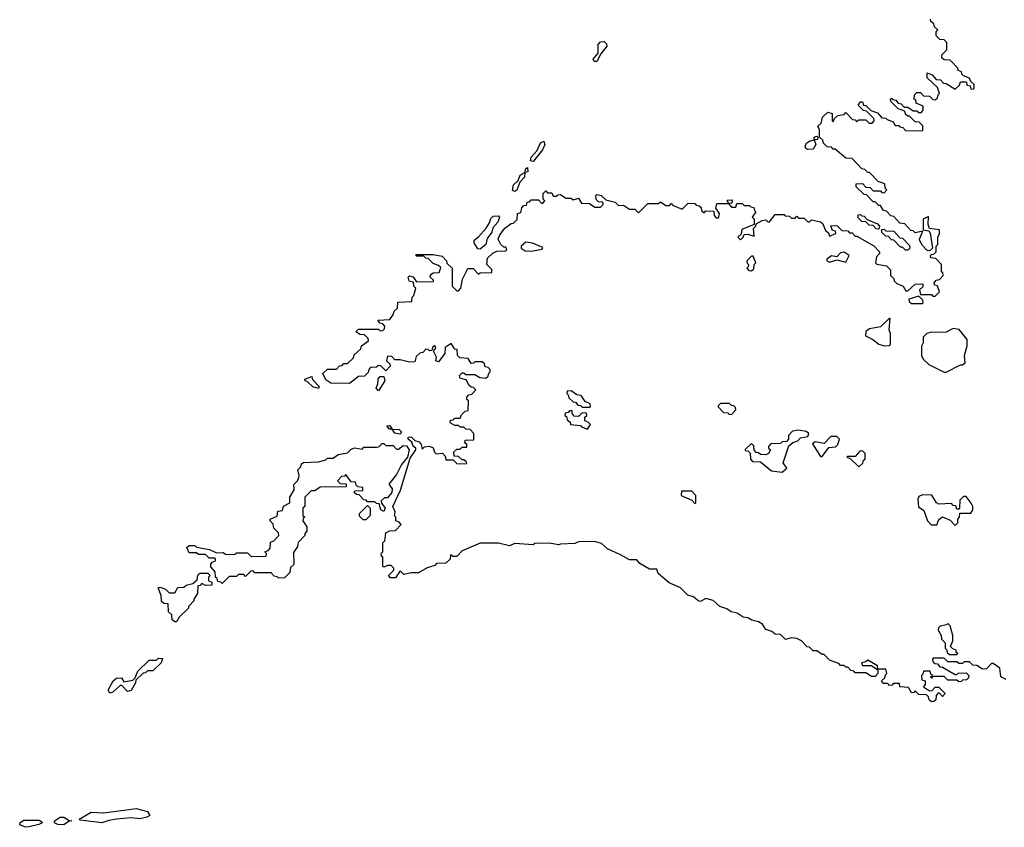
# Model space of a CAD drawing. Extents: x 2789571 to 2951634, y 860514 to 1033803.
# Tile 44 of 102: x 2842883 to 2848295, y 994590 to 999031. Entities that reach past the tile are written whole.
import ezdxf

# ---------------------------------------------------------------- set-up
doc = ezdxf.new("R2010")
doc.units = 0

msp = doc.modelspace()

# ---------------------------------------------------------------- linework, layer by layer
at = {"layer": '0CON05XD'}
for points in [[(2846315, 998000), (2846335, 998020), (2846395, 998020), (2846405, 998030), (2846435, 998010), (2846455, 998010), (2846465, 998020), (2846471.7, 998011.7), (2846525, 997990), (2846558.3, 998021.7), (2846595, 998020), (2846601.7, 998011.7), (2846618.3, 998008.3), (2846628.3, 997998.3), (2846631.7, 997981.7), (2846645, 997970), (2846655, 997980), (2846698.3, 997978.3), (2846700, 997955), (2846711.7, 997941.7), (2846725, 997940), (2846730, 997965), (2846710, 997995), (2846715, 998020), (2846780, 998020), (2846771.7, 998038.3), (2846795, 998040), (2846800, 998035), (2846798.3, 998021.7), (2846780, 998020), (2846795, 998000), (2846820, 998000), (2846825, 998020), (2846855, 998020), (2846865, 998010), (2846895, 998010), (2846901.7, 998001.7), (2846918.3, 997998.3), (2846921.7, 997981.7), (2846930, 997975), (2846910, 997945), (2846920, 997935), (2846920, 997905), (2846852.5, 997877.5), (2846848.3, 997851.7), (2846830, 997835), (2846845, 997820), (2846860, 997835), (2846865, 997850), (2846885, 997852.5), (2846920, 997840), (2846917.5, 997882.5), (2846930, 997895), (2846931.7, 997908.3), (2846965, 997927.5), (2846985, 997930), (2846995, 997920), (2847005, 997920), (2847035, 997960), (2847085, 997960), (2847091.7, 997951.7), (2847115, 997950), (2847125, 997940), (2847145, 997940), (2847155, 997950), (2847165, 997940), (2847195, 997940), (2847215, 997920), (2847225, 997920), (2847235, 997930), (2847285, 997920), (2847298.3, 997908.3), (2847311.7, 997871.7), (2847328.3, 997858.3), (2847335, 997840), (2847370, 997855), (2847368.3, 997868.3), (2847351.7, 997871.7), (2847341.7, 997898.3), (2847375, 997900), (2847401.7, 997871.7), (2847435, 997870), (2847445, 997860), (2847458.3, 997858.3), (2847475, 997840), (2847485, 997840), (2847578.3, 997788.3), (2847610, 997755), (2847610, 997745), (2847592.5, 997727.5), (2847587.5, 997695), (2847595, 997687.5), (2847648.3, 997678.3), (2847670, 997655), (2847670, 997625), (2847688.3, 997608.3), (2847690, 997595), (2847705, 997580), (2847740, 997565), (2847755, 997540), (2847765, 997540), (2847805, 997577.5), (2847848.3, 997578.3), (2847848.3, 997561.7), (2847830, 997545), (2847835, 997520), (2847895, 997520), (2847901.7, 997511.7), (2847915, 997510), (2847940, 997535), (2847928.3, 997568.3), (2847911.7, 997571.7), (2847910, 997585), (2847921.7, 997598.3), (2847938.3, 997601.7), (2847960, 997625), (2847958.3, 997638.3), (2847950, 997645), (2847950, 997685), (2847918.3, 997718.3), (2847891.7, 997721.7), (2847890, 997735), (2847895, 997740), (2847908.3, 997741.7), (2847920, 997755), (2847920, 997785), (2847930, 997795), (2847930, 997835), (2847940, 997855), (2847940, 997875), (2847883.3, 997883.3), (2847876, 997905), (2847878.3, 997948.3), (2847850, 997935), (2847850, 997875), (2847880, 997870), (2847887.9, 997857.9), (2847900, 997775), (2847885, 997760), (2847871.7, 997761.7), (2847845, 997790), (2847831.2, 997815), (2847830, 997825), (2847848.3, 997868.3), (2847805, 997860), (2847795, 997870), (2847781.7, 997871.7), (2847748.3, 997908.3), (2847721.7, 997911.7), (2847688.3, 997948.3), (2847671.7, 997951.7), (2847648.3, 997978.3), (2847631.7, 997981.7), (2847615, 998010), (2847605, 998010), (2847585, 998030), (2847575, 998030), (2847538.3, 998068.3), (2847525, 998070), (2847481.7, 998111.7), (2847481.7, 998128.3), (2847515, 998130), (2847535, 998110), (2847558.3, 998108.3), (2847575, 998090), (2847615, 998090), (2847621.7, 998081.7), (2847635, 998080), (2847650, 998095), (2847640, 998105), (2847638.3, 998128.3), (2847601.7, 998141.7), (2847555, 998190), (2847545, 998190), (2847528.3, 998208.3), (2847511.7, 998211.7), (2847458.3, 998268.3), (2847425, 998270), (2847365, 998320), (2847355, 998320), (2847345, 998330), (2847321.7, 998331.7), (2847301.7, 998351.7), (2847298.3, 998368.3), (2847280, 998385), (2847280, 998425), (2847270, 998445), (2847288.3, 998461.7), (2847296.7, 998495), (2847325, 998522.5), (2847350, 998515), (2847350, 998475), (2847355, 998470), (2847361.7, 998488.3), (2847380, 998505), (2847415, 998510), (2847425, 998520), (2847461.7, 998481.7), (2847475, 998480), (2847485, 998470), (2847495, 998480), (2847535, 998480), (2847551.7, 998461.7), (2847568.3, 998461.7), (2847580, 998475), (2847578.3, 998488.3), (2847538.3, 998528.3), (2847521.7, 998531.7), (2847491.7, 998561.7), (2847505, 998580), (2847515, 998580), (2847521.7, 998561.7), (2847535, 998560), (2847561.7, 998531.7), (2847598.3, 998518.3), (2847621.7, 998491.7), (2847645, 998490), (2847651.7, 998481.7), (2847685, 998470), (2847695, 998450), (2847715, 998450), (2847721.7, 998441.7), (2847738.3, 998438.3), (2847755, 998420), (2847848.3, 998421.7), (2847848.3, 998448.3), (2847828.3, 998468.3), (2847805, 998470), (2847795, 998480), (2847775, 998500), (2847765, 998500), (2847751.7, 998511.7), (2847748.3, 998528.3), (2847711.7, 998541.7), (2847671.7, 998581.7), (2847670, 998595), (2847675, 998600), (2847681.7, 998591.7), (2847698.3, 998588.3), (2847711.7, 998571.7), (2847728.3, 998568.3), (2847745, 998550), (2847765, 998550), (2847795, 998530), (2847815, 998530), (2847825, 998520), (2847840, 998520), (2847850, 998535), (2847850, 998555), (2847811.7, 998571.7), (2847808.3, 998588.3), (2847800, 998595), (2847801.7, 998618.3), (2847815, 998630), (2847835, 998630), (2847851.7, 998611.7), (2847885, 998610), (2847901.7, 998591.7), (2847915, 998590), (2847928.3, 998601.7), (2847931.7, 998618.3), (2847940, 998625), (2847928.3, 998658.3), (2847871.7, 998711.7), (2847871.7, 998738.3), (2847898.3, 998728.3), (2847921.7, 998701.7), (2847945, 998700), (2847961.7, 998681.7), (2847975, 998680), (2848025, 998650), (2848048.3, 998671.7), (2848055, 998690), (2848085, 998690), (2848091.7, 998671.7), (2848108.3, 998668.3), (2848111.7, 998651.7), (2848125, 998650), (2848130, 998655), (2848130, 998675), (2848111.7, 998691.7), (2848105, 998710), (2848071.7, 998721.7), (2848061.7, 998731.7), (2848060, 998745), (2848041.7, 998751.7), (2848040, 998765), (2847998.3, 998808.3), (2847965, 998810), (2847951.7, 998821.7), (2847951.7, 998838.3), (2847980, 998865), (2847980, 998905), (2847965, 998920), (2847941.7, 998921.7), (2847921.7, 998941.7), (2847920, 998965), (2847930, 998975), (2847911.7, 998991.7), (2847908.3, 999008.3), (2847891.7, 999021.7), (2847890, 999035)], [(2846040.6, 998800.6), (2846035.8, 998815), (2846062.5, 998847.5), (2846062, 998895), (2846075, 998910), (2846095, 998912.2), (2846109.1, 998899.1), (2846110.5, 998885), (2846077.1, 998842.9), (2846055, 998800.8), (2846040.6, 998800.6)], [(2845705, 998252), (2845690, 998255), (2845694.3, 998275.7), (2845727.3, 998312.7), (2845745, 998353.8), (2845765, 998363.3), (2845769.4, 998345), (2845757.1, 998315), (2845705, 998252)], [(2847215, 998316.7), (2847203.6, 998323.6), (2847200, 998335), (2847208.3, 998351.7), (2847225, 998363.8), (2847250, 998370), (2847250, 998385), (2847265, 998390), (2847270, 998385), (2847268.3, 998371.7), (2847250, 998370), (2847260, 998345), (2847245, 998320), (2847215, 998316.7)], [(2845605, 998086.7), (2845591.2, 998091.2), (2845597.3, 998122.7), (2845623.8, 998146.2), (2845634.4, 998175.6), (2845660, 998190), (2845665, 998212.5), (2845675, 998217.5), (2845676, 998195), (2845660, 998190), (2845657.5, 998165), (2845633, 998137), (2845615, 998093.8), (2845605, 998086.7)], [(2848041.7, 995438.3), (2848085, 995440), (2848100, 995425), (2848098.3, 995411.7), (2848088.3, 995401.7), (2848065, 995400), (2848058.3, 995391.7), (2848045, 995390), (2848035, 995400), (2847985, 995400), (2847965, 995420), (2847900, 995420), (2847895, 995410), (2847890, 995415), (2847900, 995425), (2847891.7, 995431.7), (2847888.3, 995448.3), (2847851.7, 995448.3), (2847848.3, 995431.7), (2847840, 995425), (2847841.7, 995401.7), (2847860, 995395), (2847860, 995375), (2847851.7, 995361.7), (2847885, 995340), (2847898.3, 995341.7), (2847915, 995360), (2847935, 995360), (2847970, 995325), (2847955, 995310), (2847938.3, 995328.3), (2847931.7, 995328.3), (2847920, 995315), (2847918.3, 995291.7), (2847908.3, 995281.7), (2847895, 995280), (2847881.7, 995291.7), (2847878.3, 995308.3), (2847868.3, 995318.3), (2847825, 995320), (2847805, 995340), (2847798.3, 995331.7), (2847785, 995330), (2847768.3, 995358.3), (2847721.7, 995361.7), (2847720, 995380), (2847685, 995380), (2847678.3, 995371.7), (2847665, 995370), (2847655, 995380), (2847631.7, 995381.7), (2847620, 995395), (2847638.3, 995411.7), (2847641.7, 995428.3), (2847650, 995435), (2847645, 995460), (2847600, 995460), (2847600, 995435), (2847585, 995420), (2847565, 995420), (2847535, 995440), (2847475, 995440), (2847468.3, 995448.3), (2847451.7, 995451.7), (2847435, 995470), (2847425, 995470), (2847415, 995480), (2847395, 995480), (2847385, 995490), (2847335, 995510), (2847305, 995540), (2847295, 995540), (2847265, 995560), (2847245, 995560), (2847225, 995580), (2847211.7, 995581.7), (2847180, 995615), (2847155, 995627.5), (2847125, 995632.5), (2847093, 995623), (2847065, 995650), (2847035, 995652.5), (2847017, 995667), (2846985, 995677.5), (2846966.4, 995706.4), (2846945, 995720), (2846908.3, 995728.3), (2846885, 995742.5), (2846860, 995745), (2846827, 995767), (2846794.1, 995774.1), (2846770.7, 995790.7), (2846732.5, 995805), (2846695, 995837.5), (2846655, 995848.8), (2846625, 995831.2), (2846612.5, 995835), (2846587.5, 995857.5), (2846555, 995867.5), (2846515, 995907.5), (2846453.3, 995935), (2846392.5, 995985), (2846385, 996010), (2846345, 996008.8), (2846291.2, 996041.2), (2846275, 996060), (2846235, 996060), (2846185, 996088.8), (2846115, 996122), (2846080.7, 996150.7), (2846045, 996162.5), (2845955, 996160), (2845935, 996150), (2845855, 996147.5), (2845845, 996142.5), (2845795, 996152.5), (2845715, 996150), (2845705, 996142.5), (2845605, 996150), (2845575, 996137.5), (2845515, 996152.5), (2845415, 996152.5), (2845315, 996110), (2845285, 996080), (2845265, 996080), (2845251.7, 996088.3), (2845250, 996065), (2845225, 996042.5), (2845175, 996040), (2845165, 996030), (2845123, 996017), (2845075, 995990), (2845035, 995990), (2844995, 995980), (2844975, 996000), (2844948.3, 995961.7), (2844921.7, 995961.7), (2844910, 995975), (2844940, 996005), (2844940, 996015), (2844925, 996030), (2844905, 996030), (2844885, 996020), (2844880, 996025), (2844880, 996075), (2844871.7, 996081.7), (2844870, 996095), (2844880, 996105), (2844880, 996155), (2844890, 996165), (2844895, 996210), (2844915, 996220), (2844948.3, 996221.7), (2844980, 996255), (2844968.3, 996268.3), (2844950, 996275), (2844950, 996295), (2844942.5, 996302.5), (2844947.5, 996325), (2844933.8, 996355), (2844976.2, 996443.8), (2845030, 996620), (2845060, 996665), (2845060, 996675), (2845046.4, 996686.4), (2845038.8, 996708.8), (2845017.5, 996725), (2845017.5, 996735), (2845035, 996737.5), (2845055, 996717.5), (2845079.3, 996709.3), (2845090, 996695), (2845095, 996670), (2845108.3, 996681.7), (2845136.4, 996686.4), (2845156.7, 996676.7), (2845163, 996653), (2845173, 996643), (2845207, 996647), (2845221.7, 996631.7), (2845225, 996610), (2845265, 996610), (2845288.3, 996588.3), (2845340, 996590), (2845338.3, 996598.3), (2845325, 996610), (2845315, 996610), (2845295, 996630), (2845271.7, 996631.7), (2845270, 996655), (2845285, 996670), (2845305, 996670), (2845315, 996680), (2845340, 996680), (2845340, 996695), (2845330, 996705), (2845331.7, 996718.3), (2845380, 996720), (2845380, 996755), (2845358.3, 996778.3), (2845335, 996780), (2845325, 996790), (2845305, 996790), (2845295, 996800), (2845275, 996800), (2845250, 996815), (2845251.7, 996828.3), (2845265, 996830), (2845275, 996840), (2845305, 996840), (2845311.7, 996858.3), (2845331.7, 996878.3), (2845348.3, 996881.7), (2845350, 996935), (2845341.7, 996941.7), (2845340, 996955), (2845351.7, 996968.3), (2845368.3, 996971.7), (2845390, 996995), (2845378.3, 997008.3), (2845365, 997010), (2845351.7, 997021.7), (2845338.3, 997048.3), (2845305, 997060), (2845300, 997075), (2845315, 997090), (2845325, 997090), (2845335, 997080), (2845385, 997080), (2845413, 997063), (2845445, 997060), (2845458.3, 997071.7), (2845461.7, 997088.3), (2845470, 997095), (2845468.3, 997108.3), (2845458.3, 997118.3), (2845441.7, 997121.7), (2845438.3, 997138.3), (2845425, 997150), (2845385, 997150), (2845378.3, 997141.7), (2845365, 997140), (2845348.3, 997168.3), (2845301.7, 997171.7), (2845290, 997185), (2845288.3, 997218.3), (2845275, 997220), (2845255, 997250), (2845221.2, 997228.8), (2845220, 997195), (2845185, 997150), (2845170, 997155), (2845173.3, 997175), (2845160, 997205), (2845161.7, 997218.3), (2845170, 997225), (2845165, 997240), (2845151.7, 997228.3), (2845148.3, 997211.7), (2845135, 997210), (2845128.3, 997218.3), (2845115, 997220), (2845098.3, 997201.7), (2845081.7, 997198.3), (2845061.7, 997178.3), (2845055, 997150), (2845025, 997147.5), (2844975, 997160), (2844945, 997160), (2844928.3, 997178.3), (2844905, 997180), (2844900, 997155), (2844918.3, 997138.3), (2844920, 997125), (2844895, 997100), (2844868.3, 997128.3), (2844855, 997130), (2844845, 997120), (2844811.7, 997118.3), (2844801.7, 997108.3), (2844798.3, 997091.7), (2844778.3, 997071.7), (2844745, 997070), (2844695, 997030), (2844593, 997033), (2844565, 997050), (2844550, 997085), (2844575, 997110), (2844625, 997110), (2844641.7, 997128.3), (2844655, 997130), (2844665, 997140), (2844685, 997140), (2844718.3, 997171.7), (2844721.7, 997188.3), (2844758.3, 997221.7), (2844761.7, 997238.3), (2844800, 997265), (2844798.3, 997278.3), (2844778.3, 997298.3), (2844755, 997300), (2844730, 997315), (2844745, 997330), (2844855, 997330), (2844865, 997320), (2844878.3, 997321.7), (2844888.3, 997331.7), (2844890, 997345), (2844878.3, 997358.3), (2844861.7, 997361.7), (2844851.7, 997378.3), (2844918.3, 997381.7), (2844938.3, 997411.7), (2844941.7, 997428.3), (2844960, 997445), (2844961.7, 997478.3), (2845038.3, 997481.7), (2845040, 997505), (2845050, 997515), (2845060, 997555), (2845050, 997565), (2845048.3, 997588.3), (2845023.3, 997593.3), (2845017.5, 997615), (2845025, 997622.5), (2845046.4, 997616.4), (2845065, 997590), (2845158.3, 997591.7), (2845158.3, 997598.3), (2845140, 997615), (2845141.7, 997628.3), (2845155, 997640), (2845188.3, 997641.7), (2845198.3, 997668.3), (2845185, 997680), (2845155, 997690), (2845128.3, 997718.3), (2845115, 997720), (2845105, 997730), (2845065, 997730), (2845060, 997735), (2845065, 997740), (2845155, 997740), (2845205, 997730), (2845230, 997705), (2845231.7, 997691.7), (2845260, 997665), (2845260, 997565), (2845285, 997540), (2845295, 997540), (2845307.5, 997555), (2845317.5, 997605), (2845346.7, 997663.3), (2845375, 997663.8), (2845405, 997632.5), (2845415, 997640), (2845478.3, 997641.7), (2845478.3, 997658.3), (2845450, 997685), (2845455, 997720), (2845483.6, 997746.4), (2845505, 997757.5), (2845555, 997760), (2845560, 997765), (2845555, 997780), (2845545, 997780), (2845527.5, 997795), (2845512.5, 997825), (2845520, 997845), (2845550, 997885), (2845585, 997910), (2845598.3, 997911.7), (2845618.3, 997931.7), (2845620, 997965), (2845638.3, 997971.7), (2845643, 997997), (2845655, 998010), (2845668.3, 998011.7), (2845671.7, 998028.3), (2845685, 998030), (2845695, 998040), (2845735, 998040), (2845751.7, 998021.7), (2845758.3, 998021.7), (2845770, 998035), (2845760, 998045), (2845760, 998075), (2845775, 998090), (2845785, 998080), (2845808.3, 998078.3), (2845815, 998060), (2845835, 998060), (2845841.7, 998068.3), (2845855, 998070), (2845885, 998050), (2845915, 998050), (2845925, 998040), (2845955, 998050), (2845971.7, 998021.7), (2846015, 998020), (2846045, 998000), (2846075, 998000), (2846090, 998015), (2846088.3, 998028.3), (2846065, 998030), (2846051.7, 998041.7), (2846050, 998065), (2846055, 998070), (2846080, 998065), (2846105, 998040), (2846157, 998027), (2846175, 998010), (2846201.7, 998011.7), (2846235, 997990), (2846265, 997990), (2846285, 997970), (2846315, 998000)], [(2845415, 997768.8), (2845400.8, 997770.8), (2845381.2, 997805), (2845381.2, 997818.8), (2845405, 997836.7), (2845446.7, 997885), (2845465.8, 997914.2), (2845471.9, 997938.1), (2845485, 997950), (2845515, 997952.5), (2845520, 997945), (2845511.7, 997918.3), (2845484, 997886), (2845477.7, 997862.3), (2845452.7, 997827.3), (2845445.7, 997794.3), (2845415, 997768.8)], [(2847605, 997880), (2847591.7, 997881.7), (2847575, 997900), (2847551.7, 997901.7), (2847535, 997920), (2847511.7, 997921.7), (2847491.7, 997941.7), (2847491.7, 997958.3), (2847505, 997960), (2847511.7, 997951.7), (2847525, 997950), (2847541.7, 997931.7), (2847598.3, 997908.3), (2847610, 997895), (2847605, 997880)], [(2847753, 997763), (2847735, 997780), (2847725, 997780), (2847688.3, 997818.3), (2847675, 997820), (2847658.3, 997838.3), (2847645, 997840), (2847621.7, 997861.7), (2847621.7, 997878.3), (2847635, 997880), (2847645, 997870), (2847688.3, 997868.3), (2847721.7, 997831.7), (2847735, 997830), (2847775, 997790), (2847776.2, 997775), (2847765, 997763.3), (2847753, 997763)], [(2845695, 997757.5), (2845725, 997763.3), (2845755, 997770), (2845758.3, 997778.3), (2845701.7, 997801.7), (2845665, 997807.5), (2845640, 997785), (2845640, 997775), (2845660.7, 997760.7), (2845695, 997757.5)], [(2846905, 997650), (2846918.3, 997661.7), (2846920, 997685), (2846930, 997695), (2846915, 997730), (2846905, 997730), (2846880, 997705), (2846881.7, 997691.7), (2846890, 997685), (2846888.3, 997671.7), (2846880, 997665), (2846891.7, 997651.7), (2846905, 997650)], [(2847425, 997697.5), (2847442.5, 997735), (2847415, 997753.3), (2847395, 997750), (2847375, 997727.5), (2847345, 997733.3), (2847320, 997715), (2847320, 997705), (2847335, 997697.5), (2847375, 997710), (2847425, 997697.5)], [(2847845, 997470), (2847850, 997475), (2847848.3, 997488.3), (2847825, 997510), (2847770, 997495), (2847771.7, 997481.7), (2847785, 997470), (2847845, 997470)], [(2847635, 997237.5), (2847665, 997240), (2847670, 997245), (2847670, 997305), (2847662.5, 997325), (2847668.3, 997388.3), (2847661.7, 997388.3), (2847615, 997342.5), (2847555, 997331.2), (2847533.9, 997316.1), (2847532.3, 997292.3), (2847572.5, 997272.5), (2847605, 997246.7), (2847635, 997237.5)], [(2847975, 997092.5), (2848055, 997132.5), (2848065, 997132.5), (2848080, 997145), (2848077.5, 997185), (2848091.7, 997238.3), (2848091.7, 997271.7), (2848047, 997327), (2848015, 997332.5), (2847975, 997312.5), (2847888.3, 997311.7), (2847870, 997305), (2847850, 997285), (2847850, 997255), (2847840, 997235), (2847840, 997185), (2847850, 997165), (2847880, 997135), (2847965, 997092.5), (2847975, 997092.5)], [(2844525, 997003.3), (2844495, 997012.5), (2844462.5, 997042.5), (2844452.5, 997045), (2844450, 997055), (2844488.3, 997068.3), (2844491.7, 997051.7), (2844530, 997015), (2844525, 997003.3)], [(2844855, 996990), (2844842.5, 997005), (2844851.7, 997028.3), (2844853, 997057), (2844865, 997070), (2844885, 997070), (2844890, 997045), (2844855, 996990)], [(2846015, 996900), (2846020, 996905), (2846018.3, 996918.3), (2845991.7, 996931.7), (2845970, 996965), (2845945, 996967.5), (2845915, 996990), (2845891.7, 996988.3), (2845890, 996975), (2845898.3, 996968.3), (2845901.7, 996951.7), (2845925, 996930), (2845938.3, 996928.3), (2845951.7, 996911.7), (2845965, 996910), (2845975, 996900), (2846015, 996900)], [(2846795, 996860), (2846820, 996885), (2846818.3, 996898.3), (2846808.3, 996908.3), (2846795, 996910), (2846785, 996920), (2846735, 996920), (2846721.7, 996908.3), (2846721.7, 996901.7), (2846751.7, 996871.7), (2846775, 996870), (2846781.7, 996861.7), (2846795, 996860)], [(2846005, 996780), (2846020, 996805), (2846008.3, 996818.3), (2845990, 996825), (2845990, 996845), (2846000, 996855), (2845998.3, 996868.3), (2845975, 996870), (2845955, 996850), (2845931.7, 996851.7), (2845920, 996865), (2845920, 996880), (2845905, 996880), (2845898.3, 996871.7), (2845881.7, 996868.3), (2845880, 996855), (2845888.3, 996848.3), (2845891.7, 996831.7), (2845908.3, 996818.3), (2845910, 996805), (2845965, 996800), (2845971.7, 996791.7), (2846005, 996780)], [(2844975, 996752.5), (2844945, 996757.5), (2844930, 996780), (2844915, 996780), (2844901.7, 996798.3), (2844915, 996800), (2844930, 996780), (2844968.3, 996778.3), (2844982.5, 996765), (2844975, 996752.5)], [(2847075, 996542.5), (2847100, 996565), (2847080, 996595), (2847111.7, 996688.3), (2847133, 996707), (2847160, 996715), (2847175, 996732.5), (2847215, 996740), (2847220, 996755), (2847207, 996767), (2847165, 996773.3), (2847131.7, 996768.3), (2847110, 996745), (2847110, 996725), (2847098.3, 996711.7), (2847075, 996710), (2847065, 996700), (2847011.7, 996698.3), (2847000, 996685), (2847000, 996675), (2847010, 996665), (2847000, 996645), (2846985, 996637.5), (2846955, 996640), (2846945, 996650), (2846931.7, 996651.7), (2846920, 996665), (2846918.3, 996688.3), (2846905, 996700), (2846871.7, 996668.3), (2846871.7, 996661.7), (2846885, 996660), (2846898.3, 996648.3), (2846900, 996615), (2846911.7, 996601.7), (2846955, 996600), (2847015, 996550), (2847075, 996542.5)], [(2847295, 996630), (2847331.7, 996678.3), (2847367, 996683), (2847380, 996695), (2847390, 996725), (2847375, 996740), (2847341.7, 996738.3), (2847305, 996700), (2847255, 996710), (2847241.7, 996698.3), (2847285, 996630), (2847295, 996630)], [(2843995, 995930), (2843988.3, 995938.3), (2843971.7, 995941.7), (2843968.3, 995958.3), (2843960, 995965), (2843957.5, 995995), (2843933, 996023), (2843933, 996037), (2843941.7, 996048.3), (2843960, 996055), (2843960, 996065), (2843955, 996070), (2843925, 996070), (2843905, 996090), (2843865, 996090), (2843855, 996100), (2843815, 996100), (2843801.7, 996128.3), (2843815, 996140), (2843845, 996140), (2843855, 996130), (2843927, 996117), (2843965, 996100), (2844001.7, 996101.7), (2844015, 996092.5), (2844065, 996090), (2844075, 996100), (2844135, 996100), (2844155, 996080), (2844238.3, 996081.7), (2844240, 996095), (2844230, 996105), (2844248.3, 996111.7), (2844260, 996125), (2844261.7, 996158.3), (2844280, 996165), (2844307.5, 996195), (2844305, 996210), (2844280, 996235), (2844277, 996257), (2844260, 996275), (2844260, 996285), (2844298.3, 996301.7), (2844301.7, 996328.3), (2844328.3, 996331.7), (2844333.6, 996356.4), (2844367.5, 996375), (2844367.5, 996405), (2844392.5, 996445), (2844390, 996475), (2844410, 996495), (2844417, 996513), (2844420, 996525), (2844412.5, 996555), (2844428.3, 996571.7), (2844431.7, 996588.3), (2844443, 996597), (2844525, 996600), (2844565, 996610), (2844575, 996620), (2844605, 996620), (2844635, 996640), (2844685, 996650), (2844705, 996670), (2844725, 996677.5), (2844765, 996670), (2844775, 996680), (2844845, 996680), (2844857, 996683), (2844875, 996700), (2844885, 996700), (2844895, 996690), (2844935, 996690), (2844955, 996670), (2844965, 996670), (2844991.2, 996688.8), (2845008.3, 996688.3), (2845024, 996665), (2845013.8, 996625), (2844981.2, 996585), (2844955, 996530), (2844913, 996477), (2844930.5, 996450.5), (2844929.1, 996430.9), (2844905, 996402.5), (2844888.3, 996401.7), (2844870, 996385), (2844871.7, 996371.7), (2844891.2, 996345), (2844885, 996327.5), (2844867.5, 996335), (2844858.3, 996368.3), (2844845, 996370), (2844835, 996380), (2844795, 996380), (2844788.3, 996388.3), (2844775, 996390), (2844748.3, 996418.3), (2844735, 996420), (2844721.7, 996431.7), (2844725, 996440), (2844768.3, 996441.7), (2844768.3, 996458.3), (2844741.7, 996461.7), (2844731.7, 996471.7), (2844728.3, 996488.3), (2844705, 996490), (2844675, 996530), (2844668.3, 996521.7), (2844651.7, 996518.3), (2844630, 996495), (2844645, 996480), (2844678.3, 996478.3), (2844678.3, 996461.7), (2844535, 996460), (2844505, 996440), (2844485, 996440), (2844450, 996405), (2844450, 996355), (2844440, 996345), (2844440, 996305), (2844450, 996295), (2844441.7, 996288.3), (2844440, 996275), (2844461.7, 996241.7), (2844461.7, 996218.3), (2844450, 996205), (2844450, 996195), (2844413, 996157), (2844410, 996135), (2844388.3, 996101.7), (2844390, 996035), (2844371.7, 996018.3), (2844368.3, 995991.7), (2844338.3, 995961.7), (2844305, 995960), (2844298.3, 995968.3), (2844281.7, 995971.7), (2844265, 995990), (2844175, 995990), (2844168.3, 995998.3), (2844155, 996000), (2844125, 995970), (2844115, 995980), (2844085, 995980), (2844075, 995970), (2844035, 995970), (2843995, 995930)], [(2847495, 996572.5), (2847518.3, 996591.7), (2847521.7, 996608.3), (2847530, 996615), (2847530, 996645), (2847515, 996660), (2847501.7, 996658.3), (2847475, 996630), (2847435, 996630), (2847430, 996625), (2847448.3, 996618.3), (2847495, 996572.5)], [(2846595, 996370), (2846600, 996375), (2846600, 996415), (2846578.3, 996438.3), (2846521.7, 996438.3), (2846520, 996415), (2846578.3, 996388.3), (2846595, 996370)], [(2848025, 996250), (2848040, 996265), (2848040, 996285), (2848050, 996295), (2848051.7, 996318.3), (2848111.7, 996318.3), (2848122.5, 996335), (2848122.5, 996355), (2848113.3, 996373.3), (2848085, 996410), (2848071.7, 996408.3), (2848051.7, 996388.3), (2848050, 996345), (2848045, 996340), (2848035, 996340), (2848028.3, 996358.3), (2848015, 996360), (2848005, 996370), (2847935, 996367.5), (2847922.5, 996375), (2847897, 996417), (2847845, 996417.5), (2847825, 996410), (2847820, 996395), (2847823, 996353), (2847853, 996333), (2847872.5, 996275), (2847893.9, 996253.9), (2847925, 996252.5), (2847936.4, 996283.6), (2847955, 996297.5), (2847998.3, 996278.3), (2848025, 996250)], [(2844785, 996280), (2844771.7, 996281.7), (2844751.7, 996301.7), (2844750, 996315), (2844795, 996360), (2844810, 996345), (2844810, 996305), (2844785, 996280)], [(2843745, 995720), (2843735, 995720), (2843721.7, 995731.7), (2843718.3, 995758.3), (2843700, 995775), (2843698.3, 995818.3), (2843675, 995820), (2843661.7, 995831.7), (2843660, 995865), (2843643.3, 995906.7), (2843655, 995910), (2843685, 995900), (2843705, 995880), (2843735, 995880), (2843751.7, 995908.3), (2843785, 995910), (2843798.3, 995921.7), (2843835, 995930), (2843858.3, 995951.7), (2843863, 995977), (2843873, 995987), (2843917, 995987), (2843930, 995975), (2843920, 995965), (2843920, 995945), (2843938.3, 995938.3), (2843938.3, 995921.7), (2843905, 995920), (2843885, 995930), (2843875, 995920), (2843861.7, 995918.3), (2843860, 995875), (2843840, 995845), (2843840, 995835), (2843810, 995805), (2843810, 995795), (2843760, 995745), (2843745, 995720)], [(2848035, 995540), (2848040, 995545), (2848031.7, 995551.7), (2848030, 995565), (2848011.7, 995571.7), (2848000, 995585), (2848012.5, 995615), (2848012.5, 995645), (2847998.3, 995698.3), (2847985, 995710), (2847977, 995703), (2847943, 995697), (2847933, 995687), (2847932.5, 995675), (2847947.5, 995645), (2847950, 995625), (2847970, 995605), (2847970, 995575), (2847978.3, 995568.3), (2847981.7, 995551.7), (2847995, 995540), (2848035, 995540)], [(2843377.5, 995327.5), (2843370, 995345), (2843397.5, 995395), (2843415, 995410), (2843441.7, 995411.7), (2843455, 995390), (2843505, 995400), (2843518.3, 995411.7), (2843531.7, 995448.3), (2843595, 995510), (2843635, 995510), (2843645, 995520), (2843668.3, 995518.3), (2843660, 995495), (2843615, 995450), (2843585, 995450), (2843575, 995440), (2843561.7, 995438.3), (2843521.7, 995398.3), (2843520, 995385), (2843495, 995342.5), (2843475, 995337.5), (2843445, 995370), (2843435, 995370), (2843395, 995333.3), (2843377.5, 995327.5)], [(2847600, 995460), (2847598.3, 995478.3), (2847545, 995510), (2847535, 995500), (2847510, 995495), (2847515, 995480), (2847565, 995480), (2847595, 995460), (2847600, 995460)], [(2848305, 995402.5), (2848277, 995417), (2848270, 995465), (2848235, 995490), (2848225, 995490), (2848198.3, 995461.7), (2848175, 995460), (2848145, 995480), (2848121.7, 995481.7), (2848105, 995500), (2848075, 995500), (2848065, 995490), (2848045, 995490), (2848035, 995500), (2847985, 995500), (2847965, 995520), (2847905, 995520), (2847900, 995515), (2847901.7, 995501.7), (2847911.7, 995491.7), (2847928.3, 995488.3), (2847941.7, 995471.7), (2847955, 995470), (2848025, 995430), (2848035, 995430), (2848041.7, 995438.3)], [(2843335, 994614.2), (2843215, 994630), (2843210, 994635), (2843275, 994673.8), (2843345, 994670), (2843523.6, 994693.6), (2843585, 994676.2), (2843598, 994655), (2843582.5, 994645), (2843545, 994637.5), (2843495, 994641.5), (2843415, 994634.3), (2843372.1, 994627.9), (2843335, 994614.2)], [(2842915, 994590), (2842882.9, 994602.9), (2842885, 994616.2), (2842905, 994630), (2842989.5, 994629.5), (2843005, 994620), (2843006.7, 994615), (2842987.5, 994605), (2842935, 994592.5), (2842915, 994590)], [(2843125, 994602.9), (2843092.5, 994605), (2843073.3, 994615), (2843073.3, 994625), (2843104.5, 994645.5), (2843125, 994645.7), (2843155, 994627.5), (2843170, 994625), (2843155, 994623.3), (2843125, 994602.9)]]:
    msp.add_lwpolyline(points, dxfattribs=at)

doc.saveas('drawing.dxf')
